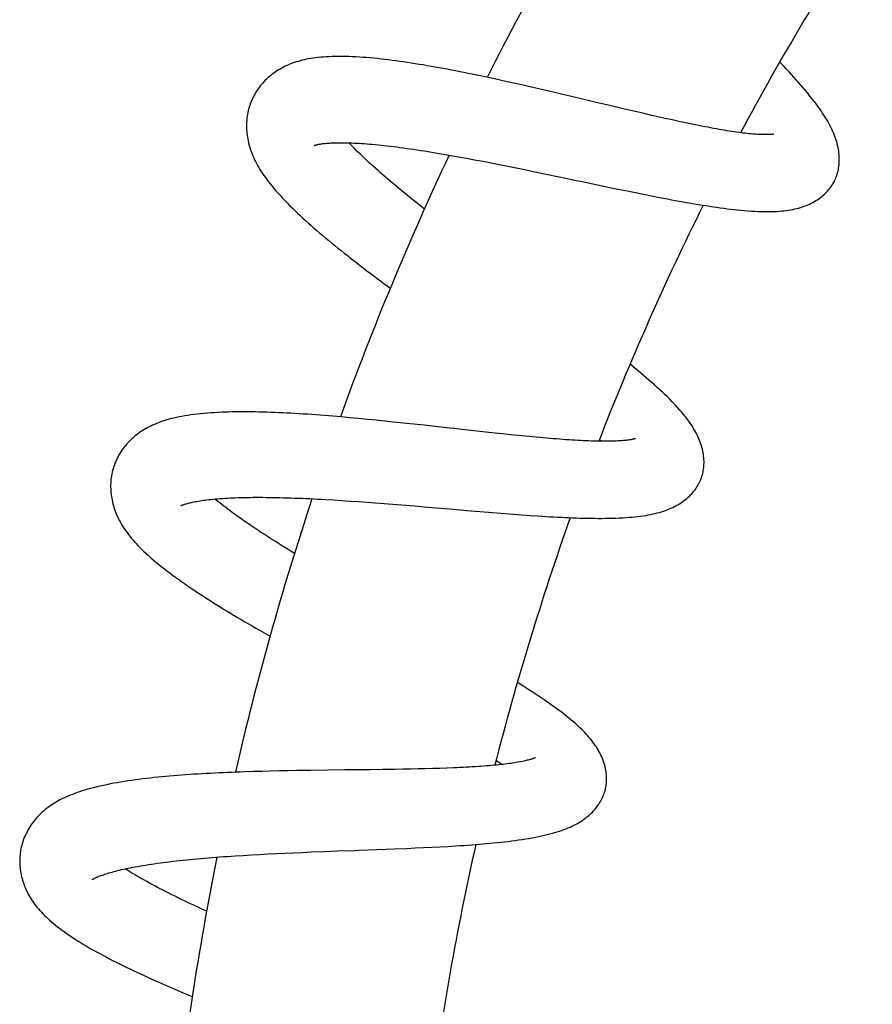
# Model space of a CAD drawing. Header units: millimetres. Extents: x 198 to 322, y 60 to 268.
# Tile 100 of 110: x 276.72 to 282.51, y 249.18 to 255.87. Entities that reach past the tile are written whole.
import ezdxf

# ---------------------------------------------------------------- set-up
doc = ezdxf.new("R2010")
doc.units = ezdxf.units.MM
doc.header["$LTSCALE"] = 30.734
doc.layers.get('0').update_dxf_attribs({"linetype": 'CONTINUOUS'})

msp = doc.modelspace()

# ---------------------------------------------------------------- linework, layer by layer
at = {"color": 7, "linetype": 'Continuous'}
for p, q in [((279.9322, 255.467), (279.8751, 255.4792)), ((279.9896, 255.4546), (279.9322, 255.467)), ((280.0474, 255.4418), (279.9896, 255.4546)), ((280.1055, 255.4288), (280.0474, 255.4418)), ((280.1638, 255.4156), (280.1055, 255.4288)), ((280.2221, 255.4022), (280.1638, 255.4156)), ((280.3093, 255.382), (280.2221, 255.4022)), ((280.4246, 255.355), (280.3093, 255.382)), ((280.8156, 255.2626), (280.7338, 255.2818)), ((280.8957, 255.2438), (280.8156, 255.2626)), ((280.948, 255.2317), (280.8957, 255.2438)), ((280.9993, 255.2199), (280.948, 255.2317)), ((281.0495, 255.2085), (280.9993, 255.2199)), ((281.0985, 255.1975), (281.0495, 255.2085)), ((281.1463, 255.187), (281.0985, 255.1975)), ((281.193, 255.1768), (281.1463, 255.187)), ((281.2386, 255.1671), (281.193, 255.1768)), ((281.283, 255.1578), (281.2386, 255.1671)), ((279.6976, 254.9369), (279.7514, 254.9271)), ((279.7514, 254.9271), (279.8061, 254.9169)), ((279.8061, 254.9169), (279.8615, 254.9063)), ((279.8615, 254.9063), (279.9177, 254.8955)), ((279.9177, 254.8955), (279.9745, 254.8843)), ((279.9745, 254.8843), (280.0316, 254.8729)), ((280.0316, 254.8729), (280.0891, 254.8613)), ((280.0891, 254.8613), (280.1469, 254.8495)), ((280.1469, 254.8495), (280.2048, 254.8376)), ((280.2048, 254.8376), (280.2919, 254.8195)), ((280.2919, 254.8195), (280.3792, 254.8013)), ((280.6412, 254.7462), (280.7562, 254.7221)), ((280.7562, 254.7221), (280.8412, 254.7046)), ((280.8412, 254.7046), (280.8972, 254.6932)), ((280.8972, 254.6932), (280.9525, 254.6821)), ((280.9525, 254.6821), (281.0074, 254.6712)), ((281.0074, 254.6712), (281.0616, 254.6606)), ((281.0616, 254.6606), (281.1154, 254.6504)), ((278.9606, 253.1656), (278.9024, 253.1707)), ((279.0192, 253.1602), (278.9606, 253.1656)), ((279.0782, 253.1545), (279.0192, 253.1602)), ((279.1375, 253.1487), (279.0782, 253.1545)), ((279.1969, 253.1427), (279.1375, 253.1487)), ((279.2564, 253.1365), (279.1969, 253.1427)), ((279.3455, 253.1271), (279.2564, 253.1365)), ((279.4634, 253.1143), (279.3455, 253.1271)), ((279.8626, 253.0701), (279.7791, 253.0793)), ((279.9445, 253.0613), (279.8626, 253.0701)), ((279.998, 253.0556), (279.9445, 253.0613)), ((280.0505, 253.0501), (279.998, 253.0556)), ((280.1017, 253.0449), (280.0505, 253.0501)), ((280.1517, 253.04), (280.1017, 253.0449)), ((280.2004, 253.0353), (280.1517, 253.04)), ((280.2481, 253.0309), (280.2004, 253.0353)), ((280.2946, 253.0268), (280.2481, 253.0309)), ((280.3398, 253.023), (280.2946, 253.0268)), ((280.6541, 253.0188), (280.6695, 253.0057)), ((278.7944, 252.6106), (278.8489, 252.6074)), ((278.8489, 252.6074), (278.9044, 252.604)), ((278.9044, 252.604), (278.9607, 252.6002)), ((278.9607, 252.6002), (279.0178, 252.5963)), ((279.0178, 252.5963), (279.0755, 252.5921)), ((279.0755, 252.5921), (279.1336, 252.5878)), ((279.1336, 252.5878), (279.1921, 252.5833)), ((279.1921, 252.5833), (279.2508, 252.5786)), ((279.2508, 252.5786), (279.3096, 252.5738)), ((279.3096, 252.5738), (279.3981, 252.5665)), ((279.3981, 252.5665), (279.4867, 252.559)), ((279.7532, 252.5362), (279.8702, 252.5264)), ((279.8702, 252.5264), (279.9566, 252.5194)), ((279.9566, 252.5194), (280.0134, 252.5149)), ((280.0134, 252.5149), (280.0697, 252.5106)), ((280.0697, 252.5106), (280.1253, 252.5065)), ((280.1253, 252.5065), (280.1803, 252.5026)), ((280.1803, 252.5026), (280.2349, 252.4989)), ((278.3033, 250.7636), (278.2446, 250.7617)), ((278.3623, 250.7653), (278.3033, 250.7636)), ((278.4217, 250.7668), (278.3623, 250.7653)), ((278.4814, 250.7681), (278.4217, 250.7668)), ((278.5412, 250.7693), (278.4814, 250.7681)), ((278.601, 250.7704), (278.5412, 250.7693)), ((278.6906, 250.7718), (278.601, 250.7704)), ((278.8091, 250.7734), (278.6906, 250.7718)), ((278.926, 250.7748), (278.8091, 250.7734)), ((279.098, 250.7768), (278.926, 250.7748)), ((279.1822, 250.7779), (279.098, 250.7768)), ((279.2648, 250.779), (279.1822, 250.7779)), ((279.3187, 250.7799), (279.2648, 250.779)), ((279.3715, 250.7809), (279.3187, 250.7799)), ((279.4231, 250.7819), (279.3715, 250.7809)), ((279.4734, 250.7831), (279.4231, 250.7819)), ((279.5226, 250.7844), (279.4734, 250.7831)), ((279.5705, 250.7858), (279.5226, 250.7844)), ((279.6173, 250.7874), (279.5705, 250.7858)), ((279.6628, 250.7892), (279.6173, 250.7874)), ((278.4631, 250.2077), (278.5214, 250.2104)), ((278.5214, 250.2104), (278.58, 250.2131)), ((278.58, 250.2131), (278.6389, 250.2156)), ((278.6389, 250.2156), (278.6978, 250.218)), ((278.6978, 250.218), (278.7863, 250.2215)), ((278.7863, 250.2215), (278.8751, 250.2249)), ((279.1422, 250.2347), (279.2595, 250.2392)), ((279.2595, 250.2392), (279.3462, 250.2427)), ((279.3462, 250.2427), (279.4032, 250.2452)), ((279.4032, 250.2452), (279.4597, 250.2477)), ((279.4597, 250.2477), (279.5155, 250.2504)), ((279.5155, 250.2504), (279.5706, 250.2533)), ((279.5706, 250.2533), (279.6252, 250.2563)), ((278.1821, 250.1919), (278.2367, 250.1953)), ((278.2367, 250.1953), (278.2921, 250.1986)), ((278.2921, 250.1986), (278.3484, 250.2018)), ((278.3484, 250.2018), (278.4054, 250.2048)), ((278.4054, 250.2048), (278.4631, 250.2077))]:
    msp.add_line(p, q, dxfattribs=at)
for points in [[(278.6223, 255.5881), (278.6086, 255.5842), (278.5952, 255.5801), (278.5821, 255.5758), (278.5693, 255.5713), (278.5568, 255.5665), (278.5444, 255.5614), (278.5323, 255.5561), (278.5205, 255.5506), (278.5088, 255.5448), (278.4974, 255.5387), (278.4862, 255.5324), (278.4752, 255.5259), (278.4644, 255.5191), (278.4538, 255.512), (278.4434, 255.5047), (278.4333, 255.4972), (278.4234, 255.4894), (278.4137, 255.4814), (278.4042, 255.4731), (278.3949, 255.4645), (278.3858, 255.4556), (278.3769, 255.4464), (278.3682, 255.437), (278.3598, 255.4273), (278.3518, 255.4174), (278.344, 255.4073), (278.3366, 255.3971), (278.3295, 255.3868), (278.3228, 255.3763), (278.3164, 255.3658), (278.3104, 255.3552), (278.3048, 255.3445), (278.2996, 255.3339), (278.296, 255.3261)], [(279.8751, 255.4792), (279.8467, 255.4852), (279.8183, 255.4911), (279.79, 255.497), (279.7617, 255.5027), (279.7334, 255.5084), (279.7052, 255.514), (279.6771, 255.5195), (279.6491, 255.525), (279.6212, 255.5303), (279.5934, 255.5355), (279.5657, 255.5406), (279.5382, 255.5455), (279.5109, 255.5504), (279.4836, 255.5551), (279.4566, 255.5597), (279.4297, 255.5641), (279.403, 255.5684), (279.3765, 255.5726), (279.3502, 255.5766), (279.3241, 255.5805), (279.2982, 255.5842), (279.2725, 255.5877), (279.247, 255.5911), (279.2217, 255.5942), (279.1966, 255.5973), (279.1717, 255.6001), (279.1468, 255.6028), (279.1222, 255.6052), (279.0976, 255.6075), (279.073, 255.6096), (279.0486, 255.6115), (279.0243, 255.6132), (279.0001, 255.6146), (278.9762, 255.6158), (278.9525, 255.6167), (278.929, 255.6173), (278.906, 255.6177), (278.8834, 255.6178), (278.8613, 255.6175), (278.8399, 255.617), (278.8192, 255.6162), (278.7993, 255.6152), (278.7803, 255.6138), (278.762, 255.6123), (278.7445, 255.6105), (278.7276, 255.6085), (278.7113, 255.6062), (278.6955, 255.6038), (278.6801, 255.6011), (278.6652, 255.5982), (278.6505, 255.595), (278.6362, 255.5917), (278.6223, 255.5881)], [(282.2459, 254.7668), (282.2491, 254.7731), (282.2532, 254.7819), (282.2572, 254.7909), (282.2608, 254.8002), (282.2642, 254.8097), (282.2673, 254.8195), (282.2701, 254.8295), (282.2727, 254.8397), (282.2749, 254.8501), (282.2768, 254.8608), (282.2784, 254.8717), (282.2797, 254.8827), (282.2806, 254.8939), (282.2812, 254.9053), (282.2814, 254.9168), (282.2813, 254.9283), (282.2808, 254.9401), (282.2799, 254.9519), (282.2787, 254.9639), (282.2772, 254.9761), (282.2752, 254.9883), (282.2729, 255.0006), (282.2702, 255.013), (282.2671, 255.0253), (282.2637, 255.0377), (282.26, 255.05), (282.2559, 255.0623), (282.2515, 255.0747), (282.2467, 255.0871), (282.2416, 255.0996), (282.2361, 255.1122), (282.2302, 255.125), (282.2239, 255.1379), (282.2171, 255.151), (282.21, 255.1642), (282.2025, 255.1776), (282.1945, 255.1912), (282.1861, 255.205), (282.1772, 255.2191), (282.1677, 255.2336), (282.1576, 255.2485), (282.1469, 255.2638), (282.1355, 255.2798), (282.1233, 255.2963), (282.1103, 255.3134), (282.0966, 255.3311), (282.0822, 255.3491), (282.0673, 255.3674), (282.0521, 255.3859), (282.0365, 255.4043), (282.0207, 255.4226), (282.0049, 255.4407), (281.9889, 255.4588), (281.9728, 255.4768), (281.9565, 255.4947), (281.94, 255.5126), (281.9233, 255.5306), (281.9063, 255.5487), (281.8892, 255.5668), (281.8773, 255.5793)], [(280.7338, 255.2818), (280.6229, 255.3081), (280.5949, 255.3148), (280.4246, 255.355)], [(278.296, 255.3261), (278.2927, 255.3185), (278.2882, 255.3075), (278.284, 255.2961), (278.28, 255.2846), (278.2764, 255.2728), (278.273, 255.2607), (278.27, 255.2485), (278.2674, 255.2362), (278.265, 255.2236), (278.263, 255.211), (278.2614, 255.1982), (278.2601, 255.1854), (278.2592, 255.1725), (278.2586, 255.1597), (278.2584, 255.1469), (278.2585, 255.1341), (278.259, 255.1213), (278.2598, 255.1086), (278.261, 255.0958), (278.2625, 255.0831), (278.2643, 255.0703), (278.2665, 255.0576), (278.269, 255.0449), (278.2718, 255.0321), (278.275, 255.0194), (278.2785, 255.0067), (278.2824, 254.994), (278.2866, 254.9812), (278.2912, 254.9684), (278.2962, 254.9556), (278.3015, 254.9428), (278.3072, 254.9299), (278.3133, 254.9169), (278.3198, 254.9038), (278.3267, 254.8906), (278.3339, 254.8774), (278.3416, 254.8642), (278.3497, 254.8509), (278.3582, 254.8375), (278.3671, 254.824), (278.3765, 254.8103), (278.3864, 254.7963), (278.3968, 254.7822), (278.4078, 254.7677), (278.4194, 254.7529), (278.4317, 254.7377), (278.4447, 254.722), (278.4585, 254.706), (278.473, 254.6895), (278.4881, 254.6728), (278.5038, 254.6558), (278.52, 254.6387), (278.5366, 254.6216), (278.5535, 254.6045), (278.5706, 254.5876), (278.5879, 254.5707), (278.6054, 254.5539), (278.6232, 254.5372), (278.6412, 254.5205), (278.6595, 254.5037), (278.6782, 254.4869), (278.6971, 254.4701), (278.7163, 254.4532), (278.7358, 254.4363), (278.7555, 254.4193), (278.7755, 254.4024), (278.7957, 254.3854), (278.8161, 254.3684), (278.8368, 254.3514), (278.8576, 254.3344), (278.8786, 254.3173), (278.8998, 254.3003), (278.9211, 254.2833), (278.9427, 254.2662), (278.9644, 254.2491), (278.9863, 254.232), (279.0084, 254.2149), (279.0307, 254.1978), (279.0531, 254.1806), (279.0757, 254.1634), (279.0985, 254.1461), (279.1214, 254.1289), (279.1445, 254.1116), (279.1678, 254.0943), (279.1911, 254.0769), (279.2345, 254.045)], [(281.8372, 255.091), (281.8372, 255.091), (281.8371, 255.091), (281.8367, 255.0909), (281.8361, 255.0907), (281.835, 255.0905), (281.8337, 255.0903), (281.832, 255.09), (281.8299, 255.0897), (281.8274, 255.0893), (281.8245, 255.089), (281.8212, 255.0886), (281.8175, 255.0883), (281.8134, 255.088), (281.8089, 255.0877), (281.8039, 255.0874), (281.7985, 255.0872), (281.7927, 255.087), (281.7863, 255.0869), (281.7794, 255.0868), (281.7719, 255.0869), (281.7639, 255.087), (281.7552, 255.0872), (281.7461, 255.0876), (281.7364, 255.088), (281.7262, 255.0886), (281.7156, 255.0893), (281.7045, 255.0901), (281.6929, 255.0911), (281.6809, 255.0922), (281.6684, 255.0934), (281.6554, 255.0948), (281.642, 255.0963), (281.6282, 255.098), (281.6139, 255.0998), (281.5992, 255.1017), (281.584, 255.1038), (281.5684, 255.1061), (281.5523, 255.1085), (281.5358, 255.111), (281.5189, 255.1138), (281.5016, 255.1166), (281.4838, 255.1196), (281.4655, 255.1228), (281.4469, 255.1261), (281.4278, 255.1296), (281.4082, 255.1332), (281.3883, 255.137), (281.368, 255.1409), (281.3472, 255.1449), (281.3262, 255.1491), (281.3048, 255.1534), (281.283, 255.1578)], [(278.7181, 255.0136), (278.7181, 255.0135), (278.718, 255.0135), (278.7182, 255.0136), (278.7187, 255.0138), (278.7195, 255.0141), (278.7206, 255.0144), (278.722, 255.0149), (278.7239, 255.0155), (278.7261, 255.0162), (278.7287, 255.0169), (278.7317, 255.0177), (278.7351, 255.0185), (278.7389, 255.0194), (278.7432, 255.0203), (278.7479, 255.0213), (278.7529, 255.0222), (278.7584, 255.0232), (278.7643, 255.0241), (278.7706, 255.025), (278.7773, 255.0259), (278.7845, 255.0268), (278.7922, 255.0277), (278.8005, 255.0284), (278.8092, 255.0292), (278.8185, 255.0299), (278.8283, 255.0305), (278.8387, 255.0311), (278.8496, 255.0315), (278.8611, 255.0319), (278.8732, 255.0322), (278.8858, 255.0324), (278.899, 255.0324), (278.9127, 255.0324), (278.9268, 255.0322), (278.9415, 255.0319), (278.9565, 255.0315), (278.9721, 255.0309), (278.9881, 255.0302), (279.0045, 255.0294), (279.0214, 255.0284), (279.0387, 255.0273), (279.0565, 255.0261), (279.0746, 255.0247), (279.0931, 255.0232), (279.1121, 255.0215), (279.1314, 255.0197), (279.1511, 255.0178), (279.1712, 255.0157), (279.1917, 255.0135), (279.2125, 255.0111), (279.2338, 255.0086), (279.2555, 255.006), (279.2775, 255.0032), (279.2999, 255.0003), (279.3226, 254.9972), (279.3457, 254.994), (279.3691, 254.9907), (279.3928, 254.9873), (279.4169, 254.9837), (279.4412, 254.98), (279.4658, 254.9762), (279.4907, 254.9722), (279.5158, 254.9682), (279.5412, 254.964), (279.5667, 254.9597), (279.5925, 254.9554), (279.6185, 254.9509), (279.6447, 254.9463), (279.6711, 254.9417), (279.6976, 254.9369)], [(279.4657, 254.5819), (279.4276, 254.6121), (279.4072, 254.6284), (279.3871, 254.6446), (279.3672, 254.6607), (279.3477, 254.6766), (279.3283, 254.6925), (279.3093, 254.7081), (279.2906, 254.7237), (279.2721, 254.7391), (279.2539, 254.7544), (279.236, 254.7695), (279.2184, 254.7845), (279.2011, 254.7994), (279.1842, 254.8141), (279.1675, 254.8287), (279.1511, 254.8431), (279.1351, 254.8573), (279.1195, 254.8713), (279.1042, 254.8852), (279.0893, 254.8988), (279.0747, 254.9123), (279.0606, 254.9255), (279.0469, 254.9385), (279.0335, 254.9512), (279.0206, 254.9637), (279.0081, 254.9759), (278.9961, 254.9878), (278.9844, 254.9995), (278.9732, 255.011), (278.9623, 255.0222), (278.9534, 255.0315)], [(280.3792, 254.8013), (280.4666, 254.7829), (280.4958, 254.7767), (280.5249, 254.7706), (280.6412, 254.7462)], [(282.0676, 254.6105), (282.0794, 254.6157), (282.0908, 254.6212), (282.1019, 254.6269), (282.1127, 254.6329), (282.1231, 254.6391), (282.1331, 254.6454), (282.1428, 254.652), (282.1521, 254.6588), (282.1612, 254.6657), (282.1699, 254.6729), (282.1783, 254.6803), (282.1863, 254.6879), (282.194, 254.6956), (282.2014, 254.7034), (282.2083, 254.7113), (282.2149, 254.7194), (282.2212, 254.7275), (282.2271, 254.7357), (282.2326, 254.744), (282.2378, 254.7524), (282.2427, 254.7609), (282.2459, 254.7668)], [(281.1154, 254.6504), (281.1421, 254.6454), (281.1686, 254.6404), (281.195, 254.6356), (281.2212, 254.6309), (281.2472, 254.6263), (281.2731, 254.6218), (281.2987, 254.6174), (281.3242, 254.6132), (281.3496, 254.6091), (281.3747, 254.6051), (281.3997, 254.6012), (281.4244, 254.5975), (281.4489, 254.5939), (281.4731, 254.5906), (281.497, 254.5874), (281.5205, 254.5844), (281.544, 254.5815), (281.5674, 254.5788), (281.5909, 254.5763), (281.6146, 254.5739), (281.6382, 254.5718), (281.6617, 254.5699), (281.6847, 254.5683), (281.707, 254.5669), (281.7286, 254.5659), (281.7493, 254.5651), (281.7692, 254.5646), (281.7884, 254.5644), (281.8069, 254.5645), (281.8248, 254.5648), (281.8422, 254.5654), (281.8589, 254.5662), (281.8753, 254.5673), (281.8912, 254.5687), (281.9068, 254.5703), (281.922, 254.5721), (281.9368, 254.5743), (281.9512, 254.5767), (281.9653, 254.5793), (281.979, 254.5823), (281.9923, 254.5854), (282.0054, 254.5889), (282.0183, 254.5926), (282.0309, 254.5966), (282.0434, 254.601), (282.0556, 254.6056), (282.0676, 254.6105)], [(281.3438, 252.7521), (281.3462, 252.7586), (281.3492, 252.7679), (281.352, 252.7773), (281.3545, 252.7869), (281.3567, 252.7968), (281.3586, 252.8068), (281.3602, 252.8171), (281.3614, 252.8275), (281.3624, 252.8381), (281.363, 252.8489), (281.3633, 252.8599), (281.3632, 252.871), (281.3627, 252.8822), (281.3619, 252.8935), (281.3608, 252.9049), (281.3593, 252.9163), (281.3574, 252.9279), (281.3551, 252.9395), (281.3525, 252.9513), (281.3495, 252.9631), (281.346, 252.975), (281.3423, 252.9869), (281.3381, 252.9988), (281.3336, 253.0106), (281.3288, 253.0225), (281.3236, 253.0342), (281.3181, 253.046), (281.3122, 253.0577), (281.306, 253.0694), (281.2994, 253.0811), (281.2924, 253.093), (281.2851, 253.1049), (281.2773, 253.1169), (281.269, 253.129), (281.2604, 253.1413), (281.2513, 253.1536), (281.2418, 253.1661), (281.2319, 253.1787), (281.2214, 253.1915), (281.2104, 253.2046), (281.1988, 253.2179), (281.1866, 253.2316), (281.1737, 253.2457), (281.1601, 253.2601), (281.1456, 253.2751), (281.1304, 253.2905), (281.1144, 253.3063), (281.0977, 253.3224), (281.0805, 253.3387), (281.0628, 253.3552), (281.0448, 253.3716), (281.0266, 253.388), (281.0083, 253.4042), (280.9899, 253.4203), (280.9715, 253.4362), (280.953, 253.452), (280.9343, 253.4678), (280.9154, 253.4835), (280.8964, 253.4993), (280.8771, 253.5152), (280.861, 253.5282)], [(278.9024, 253.1707), (278.8734, 253.1732), (278.8444, 253.1756), (278.8155, 253.178), (278.7867, 253.1802), (278.758, 253.1824), (278.7293, 253.1846), (278.7007, 253.1866), (278.6722, 253.1886), (278.6438, 253.1904), (278.6156, 253.1922), (278.5875, 253.1939), (278.5596, 253.1955), (278.5318, 253.1969), (278.5042, 253.1983), (278.4768, 253.1996), (278.4496, 253.2007), (278.4227, 253.2017), (278.3959, 253.2026), (278.3693, 253.2034), (278.343, 253.204), (278.3169, 253.2045), (278.2911, 253.2049), (278.2654, 253.2051), (278.2399, 253.2052), (278.2145, 253.2051), (278.1894, 253.2049), (278.1643, 253.2045), (278.1394, 253.2039), (278.1146, 253.2032), (278.09, 253.2023), (278.0656, 253.2012), (278.0413, 253.1998), (278.0173, 253.1983), (277.9936, 253.1965), (277.97, 253.1946), (277.9468, 253.1923), (277.924, 253.1899), (277.9017, 253.1872), (277.88, 253.1843), (277.859, 253.1812), (277.8388, 253.1779), (277.8194, 253.1745), (277.8009, 253.1709), (277.7831, 253.1672), (277.766, 253.1633), (277.7495, 253.1593), (277.7337, 253.1551), (277.7183, 253.1507), (277.7034, 253.1462), (277.6889, 253.1415), (277.6747, 253.1366), (277.6609, 253.1315), (277.6475, 253.1262)], [(277.6475, 253.1262), (277.6343, 253.1207), (277.6215, 253.1151), (277.6091, 253.1092), (277.5969, 253.1031), (277.585, 253.0968), (277.5733, 253.0903), (277.562, 253.0836), (277.5508, 253.0766), (277.54, 253.0695), (277.5294, 253.0621), (277.519, 253.0544), (277.5088, 253.0466), (277.4989, 253.0385), (277.4893, 253.0302), (277.4799, 253.0217), (277.4707, 253.013), (277.4619, 253.0041), (277.4532, 252.9949), (277.4448, 252.9855), (277.4366, 252.9758), (277.4286, 252.9659), (277.4209, 252.9557), (277.4134, 252.9453), (277.4063, 252.9346), (277.3994, 252.9238), (277.393, 252.9129), (277.3868, 252.9019), (277.381, 252.8907), (277.3756, 252.8795), (277.3706, 252.8682), (277.3659, 252.857), (277.3617, 252.8457), (277.3578, 252.8345), (277.3552, 252.8264)], [(279.7791, 253.0793), (279.6659, 253.0919), (279.6373, 253.0951), (279.4634, 253.1143)], [(280.8986, 253.0241), (280.8986, 253.0241), (280.8986, 253.0241), (280.8982, 253.0239), (280.8975, 253.0237), (280.8965, 253.0234), (280.8952, 253.023), (280.8935, 253.0225), (280.8915, 253.0219), (280.889, 253.0212), (280.8862, 253.0205), (280.883, 253.0198), (280.8793, 253.019), (280.8753, 253.0182), (280.8708, 253.0173), (280.8659, 253.0164), (280.8606, 253.0156), (280.8548, 253.0147), (280.8485, 253.0138), (280.8417, 253.0129), (280.8342, 253.012), (280.8262, 253.0112), (280.8176, 253.0104), (280.8085, 253.0096), (280.7988, 253.0089), (280.7887, 253.0082), (280.778, 253.0076), (280.7669, 253.0071), (280.7552, 253.0066), (280.7431, 253.0062), (280.7306, 253.0059), (280.7175, 253.0057), (280.704, 253.0056), (280.6901, 253.0056), (280.6756, 253.0056), (280.6608, 253.0058), (280.6454, 253.006), (280.6297, 253.0063), (280.6134, 253.0068), (280.5967, 253.0073), (280.5796, 253.0079), (280.562, 253.0087), (280.544, 253.0095), (280.5255, 253.0104), (280.5065, 253.0114), (280.4871, 253.0126), (280.4672, 253.0138), (280.447, 253.0151), (280.4263, 253.0165), (280.4052, 253.018), (280.3838, 253.0196), (280.362, 253.0213), (280.3398, 253.023)], [(277.3552, 252.8264), (277.3528, 252.8184), (277.3497, 252.8069), (277.3469, 252.7952), (277.3444, 252.7832), (277.3422, 252.771), (277.3403, 252.7587), (277.3388, 252.7462), (277.3377, 252.7336), (277.3369, 252.7208), (277.3365, 252.708), (277.3364, 252.6952), (277.3367, 252.6823), (277.3373, 252.6694), (277.3383, 252.6566), (277.3397, 252.6438), (277.3414, 252.6312), (277.3434, 252.6186), (277.3457, 252.606), (277.3484, 252.5935), (277.3515, 252.581), (277.3548, 252.5686), (277.3585, 252.5562), (277.3626, 252.5439), (277.367, 252.5316), (277.3717, 252.5194), (277.3767, 252.5071), (277.3821, 252.495), (277.3879, 252.4828), (277.394, 252.4707), (277.4005, 252.4586), (277.4073, 252.4465), (277.4145, 252.4344), (277.4222, 252.4222), (277.4302, 252.41), (277.4387, 252.3978), (277.4475, 252.3856), (277.4567, 252.3734), (277.4664, 252.3611), (277.4764, 252.3489), (277.4869, 252.3365), (277.4979, 252.3241), (277.5094, 252.3115), (277.5215, 252.2986), (277.5342, 252.2856), (277.5476, 252.2722), (277.5617, 252.2586), (277.5766, 252.2446), (277.5923, 252.2303), (277.6088, 252.2156), (277.6259, 252.2008), (277.6436, 252.1858), (277.6618, 252.1709), (277.6802, 252.156), (277.6989, 252.1412), (277.7179, 252.1265), (277.737, 252.112), (277.7564, 252.0975), (277.776, 252.0831), (277.7959, 252.0687), (277.8162, 252.0543), (277.8367, 252.0399), (277.8576, 252.0255), (277.8787, 252.0111), (277.9001, 251.9966), (277.9217, 251.9822), (277.9436, 251.9678), (277.9658, 251.9534), (277.9881, 251.939), (278.0107, 251.9246), (278.0335, 251.9103), (278.0564, 251.8959), (278.0796, 251.8815), (278.1029, 251.8672), (278.1265, 251.8528), (278.1502, 251.8385), (278.174, 251.8242), (278.1981, 251.8099), (278.2223, 251.7955), (278.2466, 251.7812), (278.2712, 251.7669), (278.2959, 251.7526), (278.3207, 251.7382), (278.3457, 251.7239), (278.3709, 251.7095), (278.4184, 251.6827)], [(281.1859, 252.5752), (281.1969, 252.5818), (281.2076, 252.5887), (281.2179, 252.5957), (281.2279, 252.603), (281.2374, 252.6103), (281.2466, 252.6179), (281.2554, 252.6256), (281.2638, 252.6334), (281.272, 252.6415), (281.2798, 252.6497), (281.2872, 252.658), (281.2943, 252.6665), (281.301, 252.675), (281.3073, 252.6837), (281.3132, 252.6924), (281.3188, 252.7012), (281.324, 252.71), (281.3289, 252.7189), (281.3334, 252.7278), (281.3375, 252.7368), (281.3413, 252.7458), (281.3438, 252.7521)], [(277.8122, 252.5675), (277.8122, 252.5675), (277.8121, 252.5674), (277.8123, 252.5675), (277.8127, 252.5678), (277.8135, 252.5682), (277.8145, 252.5687), (277.8159, 252.5694), (277.8177, 252.5701), (277.8198, 252.5711), (277.8223, 252.5721), (277.8251, 252.5733), (277.8284, 252.5745), (277.8321, 252.5759), (277.8362, 252.5773), (277.8407, 252.5788), (277.8457, 252.5804), (277.851, 252.582), (277.8567, 252.5836), (277.8628, 252.5853), (277.8694, 252.587), (277.8765, 252.5888), (277.8841, 252.5905), (277.8922, 252.5923), (277.9008, 252.5942), (277.91, 252.596), (277.9197, 252.5978), (277.93, 252.5996), (277.9409, 252.6014), (277.9523, 252.6032), (277.9643, 252.6049), (277.9768, 252.6067), (277.9899, 252.6083), (278.0035, 252.6099), (278.0176, 252.6115), (278.0321, 252.6129), (278.0471, 252.6144), (278.0626, 252.6157), (278.0786, 252.6169), (278.0951, 252.6181), (278.1119, 252.6192), (278.1293, 252.6202), (278.147, 252.6212), (278.1652, 252.622), (278.1838, 252.6227), (278.2028, 252.6234), (278.2221, 252.624), (278.2419, 252.6244), (278.2621, 252.6248), (278.2827, 252.6251), (278.3037, 252.6253), (278.3251, 252.6254), (278.3469, 252.6254), (278.3691, 252.6253), (278.3917, 252.6252), (278.4146, 252.6249), (278.4379, 252.6245), (278.4616, 252.6241), (278.4856, 252.6236), (278.5099, 252.6229), (278.5345, 252.6222), (278.5594, 252.6214), (278.5846, 252.6205), (278.6101, 252.6196), (278.6358, 252.6185), (278.6617, 252.6174), (278.6878, 252.6162), (278.7142, 252.6149), (278.7407, 252.6136), (278.7674, 252.6121), (278.7944, 252.6106)], [(278.5839, 252.244), (278.5623, 252.2573), (278.5401, 252.271), (278.5183, 252.2846), (278.4967, 252.298), (278.4754, 252.3114), (278.4544, 252.3247), (278.4338, 252.3379), (278.4134, 252.351), (278.3933, 252.364), (278.3734, 252.3769), (278.3539, 252.3897), (278.3347, 252.4024), (278.3157, 252.4151), (278.2972, 252.4276), (278.2789, 252.44), (278.261, 252.4522), (278.2434, 252.4644), (278.2263, 252.4764), (278.2095, 252.4882), (278.1931, 252.4999), (278.1771, 252.5114), (278.1615, 252.5228), (278.1464, 252.5339), (278.1317, 252.5449), (278.1173, 252.5557), (278.1035, 252.5663), (278.09, 252.5768), (278.077, 252.587), (278.0644, 252.597), (278.0523, 252.6068), (278.0435, 252.614)], [(279.4867, 252.559), (279.6052, 252.5489), (279.6349, 252.5464), (279.7532, 252.5362)], [(280.2349, 252.4989), (280.2619, 252.4972), (280.2888, 252.4956), (280.3156, 252.494), (280.3423, 252.4925), (280.3687, 252.4911), (280.395, 252.4898), (280.4211, 252.4885), (280.447, 252.4874), (280.4725, 252.4864), (280.4978, 252.4855), (280.5229, 252.4847), (280.5477, 252.484), (280.5723, 252.4835), (280.5968, 252.4831), (280.6212, 252.4828), (280.6455, 252.4827), (280.6698, 252.4827), (280.6941, 252.4829), (280.7183, 252.4833), (280.7422, 252.4838), (280.7657, 252.4846), (280.7888, 252.4855), (280.8113, 252.4867), (280.8332, 252.4881), (280.8544, 252.4896), (280.8749, 252.4914), (280.8947, 252.4933), (280.9138, 252.4955), (280.9323, 252.4978), (280.9502, 252.5003), (280.9674, 252.503), (280.9841, 252.5059), (281.0003, 252.5089), (281.016, 252.5122), (281.0312, 252.5157), (281.0461, 252.5194), (281.0605, 252.5234), (281.0745, 252.5275), (281.0881, 252.5318), (281.1013, 252.5364), (281.1142, 252.5412), (281.1268, 252.5462), (281.1391, 252.5515), (281.1512, 252.557), (281.163, 252.5628), (281.1746, 252.5689), (281.1859, 252.5752)], [(280.6936, 250.6425), (280.6952, 250.6493), (280.6971, 250.6588), (280.6987, 250.6685), (280.7, 250.6784), (280.701, 250.6884), (280.7016, 250.6986), (280.702, 250.7089), (280.702, 250.7194), (280.7016, 250.73), (280.7009, 250.7408), (280.6999, 250.7517), (280.6984, 250.7627), (280.6966, 250.7738), (280.6945, 250.7849), (280.692, 250.796), (280.6891, 250.8072), (280.6858, 250.8184), (280.6822, 250.8297), (280.6781, 250.841), (280.6737, 250.8523), (280.6689, 250.8637), (280.6637, 250.8751), (280.6582, 250.8863), (280.6523, 250.8976), (280.646, 250.9087), (280.6395, 250.9197), (280.6326, 250.9307), (280.6253, 250.9416), (280.6178, 250.9525), (280.6098, 250.9633), (280.6015, 250.9742), (280.5928, 250.9851), (280.5836, 250.996), (280.574, 251.007), (280.564, 251.0181), (280.5535, 251.0292), (280.5426, 251.0405), (280.5311, 251.0519), (280.519, 251.0635), (280.5061, 251.0754), (280.4925, 251.0877), (280.4781, 251.1004), (280.4625, 251.1135), (280.4461, 251.1271), (280.4289, 251.141), (280.411, 251.155), (280.3927, 251.1691), (280.374, 251.1831), (280.3551, 251.1969), (280.336, 251.2107), (280.3167, 251.2244), (280.2972, 251.238), (280.2774, 251.2516), (280.2574, 251.2651), (280.2372, 251.2786), (280.2168, 251.2921), (280.1962, 251.3056), (280.1753, 251.319), (280.1543, 251.3325), (280.133, 251.3459), (280.1116, 251.3594), (280.0964, 251.3688)], [(280.2187, 250.8583), (280.2187, 250.8583), (280.2186, 250.8583), (280.2183, 250.8581), (280.2176, 250.8578), (280.2167, 250.8573), (280.2154, 250.8567), (280.2137, 250.856), (280.2118, 250.8552), (280.2094, 250.8543), (280.2066, 250.8532), (280.2035, 250.8521), (280.2, 250.8508), (280.196, 250.8495), (280.1917, 250.8481), (280.1869, 250.8467), (280.1817, 250.8451), (280.176, 250.8435), (280.1699, 250.8419), (280.1632, 250.8402), (280.1559, 250.8384), (280.148, 250.8366), (280.1396, 250.8347), (280.1306, 250.8329), (280.1211, 250.831), (280.1111, 250.8291), (280.1005, 250.8272), (280.0895, 250.8253), (280.078, 250.8234), (280.066, 250.8216), (280.0535, 250.8197), (280.0405, 250.8179), (280.0271, 250.8162), (280.0132, 250.8144), (279.9988, 250.8127), (279.9841, 250.8111), (279.9688, 250.8095), (279.9531, 250.8079), (279.937, 250.8063), (279.9203, 250.8048), (279.9032, 250.8034), (279.8856, 250.8019), (279.8675, 250.8006), (279.8489, 250.7992), (279.8299, 250.7979), (279.8104, 250.7967), (279.7905, 250.7955), (279.7702, 250.7943), (279.7495, 250.7932), (279.7284, 250.7921), (279.7069, 250.7911), (279.685, 250.7901), (279.6628, 250.7892)], [(279.9521, 250.8393), (279.9638, 250.8317), (279.9771, 250.823), (279.9899, 250.8146), (279.9935, 250.8121)], [(278.2446, 250.7617), (278.2154, 250.7607), (278.1863, 250.7596), (278.1572, 250.7585), (278.1282, 250.7573), (278.0993, 250.756), (278.0705, 250.7547), (278.0417, 250.7533), (278.0131, 250.7518), (277.9846, 250.7503), (277.9562, 250.7487), (277.9279, 250.747), (277.8998, 250.7452), (277.8719, 250.7434), (277.8441, 250.7414), (277.8166, 250.7394), (277.7892, 250.7373), (277.7621, 250.7351), (277.7352, 250.7328), (277.7085, 250.7304), (277.6821, 250.7279), (277.6559, 250.7253), (277.6299, 250.7226), (277.6042, 250.7198), (277.5787, 250.7169), (277.5533, 250.7139), (277.5282, 250.7107), (277.5033, 250.7074), (277.4785, 250.7039), (277.454, 250.7003), (277.4296, 250.6965), (277.4053, 250.6926), (277.3813, 250.6885), (277.3573, 250.6842), (277.3336, 250.6797), (277.3102, 250.675), (277.2871, 250.6701), (277.2645, 250.6651), (277.2425, 250.6599), (277.2211, 250.6546), (277.2005, 250.6492), (277.1807, 250.6437), (277.1616, 250.6381), (277.1434, 250.6325), (277.1258, 250.6268), (277.109, 250.6211), (277.0927, 250.6152), (277.0771, 250.6093), (277.0619, 250.6033), (277.0473, 250.5971), (277.033, 250.5908), (277.0192, 250.5844), (277.0057, 250.5778), (276.9926, 250.5711), (276.9798, 250.5642), (276.9674, 250.5571), (276.9553, 250.5499), (276.9436, 250.5426), (276.9322, 250.535), (276.9212, 250.5273), (276.9104, 250.5195), (276.8999, 250.5114), (276.8897, 250.5032), (276.8798, 250.4947), (276.8701, 250.4861), (276.8607, 250.4773), (276.8516, 250.4682), (276.8427, 250.459), (276.8341, 250.4496), (276.8258, 250.44), (276.8178, 250.4302), (276.8101, 250.4203), (276.8026, 250.4101), (276.7953, 250.3997), (276.7884, 250.3891), (276.7817, 250.3783), (276.7752, 250.3672), (276.7691, 250.3559), (276.7633, 250.3445), (276.7578, 250.3329), (276.7527, 250.3213), (276.7479, 250.3096), (276.7435, 250.2978), (276.7395, 250.286), (276.7359, 250.2742), (276.7326, 250.2624), (276.7297, 250.2507), (276.7272, 250.2391), (276.7256, 250.2307)], [(279.6252, 250.2563), (279.6523, 250.2579), (279.6792, 250.2596), (279.7059, 250.2613), (279.7325, 250.263), (279.7589, 250.2648), (279.7851, 250.2667), (279.8111, 250.2687), (279.8369, 250.2707), (279.8624, 250.2728), (279.8876, 250.275), (279.9126, 250.2773), (279.9372, 250.2797), (279.9616, 250.2821), (279.9858, 250.2847), (280.0098, 250.2873), (280.0338, 250.2901), (280.0576, 250.2931), (280.0815, 250.2962), (280.1053, 250.2995), (280.1291, 250.303), (280.1525, 250.3066), (280.1755, 250.3104), (280.1979, 250.3144), (280.2197, 250.3184), (280.2407, 250.3226), (280.2609, 250.3269), (280.2803, 250.3312), (280.299, 250.3357), (280.317, 250.3402), (280.3344, 250.3449), (280.3511, 250.3496), (280.3672, 250.3545), (280.3828, 250.3595), (280.398, 250.3647), (280.4127, 250.37), (280.4269, 250.3755), (280.4407, 250.3812), (280.4541, 250.387), (280.467, 250.393), (280.4796, 250.3991), (280.4918, 250.4054), (280.5036, 250.4119), (280.5152, 250.4186), (280.5265, 250.4256), (280.5375, 250.4328), (280.5482, 250.4403), (280.5587, 250.4479), (280.5688, 250.4558), (280.5785, 250.4639), (280.5879, 250.4722), (280.5969, 250.4805), (280.6055, 250.489), (280.6136, 250.4976), (280.6214, 250.5063), (280.6288, 250.5151), (280.6359, 250.5241), (280.6426, 250.5332), (280.649, 250.5423), (280.655, 250.5516), (280.6606, 250.5609), (280.6658, 250.5703), (280.6706, 250.5796), (280.6751, 250.589), (280.6792, 250.5984), (280.6829, 250.6078), (280.6863, 250.6172), (280.6893, 250.6266), (280.692, 250.636), (280.6936, 250.6425)], [(276.7256, 250.2307), (276.7243, 250.2227), (276.7226, 250.211), (276.7213, 250.1992), (276.7202, 250.1871), (276.7195, 250.175), (276.7192, 250.1627), (276.7192, 250.1502), (276.7195, 250.1377), (276.7202, 250.1252), (276.7213, 250.1126), (276.7227, 250.1), (276.7245, 250.0874), (276.7266, 250.0748), (276.7291, 250.0624), (276.7319, 250.05), (276.735, 250.0378), (276.7384, 250.0257), (276.7422, 250.0136), (276.7463, 250.0017), (276.7506, 249.9898), (276.7554, 249.978), (276.7604, 249.9663), (276.7657, 249.9547), (276.7714, 249.9431), (276.7774, 249.9317), (276.7837, 249.9203), (276.7903, 249.909), (276.7973, 249.8977), (276.8046, 249.8866), (276.8123, 249.8755), (276.8203, 249.8644), (276.8287, 249.8534), (276.8375, 249.8424), (276.8466, 249.8314), (276.8562, 249.8205), (276.8661, 249.8095), (276.8765, 249.7986), (276.8872, 249.7878), (276.8983, 249.777), (276.9099, 249.7661), (276.9219, 249.7552), (276.9345, 249.7443), (276.9476, 249.7332), (276.9613, 249.722), (276.9757, 249.7107), (276.9907, 249.6991), (277.0065, 249.6873), (277.023, 249.6754), (277.0404, 249.6632), (277.0585, 249.6508), (277.0772, 249.6383), (277.0965, 249.6258), (277.1163, 249.6132), (277.1365, 249.6008), (277.157, 249.5884), (277.1777, 249.5762), (277.1985, 249.5641), (277.2195, 249.5522), (277.2406, 249.5404), (277.262, 249.5287), (277.2836, 249.517), (277.3055, 249.5054), (277.3277, 249.4939), (277.3501, 249.4823), (277.3729, 249.4708), (277.3959, 249.4592), (277.4191, 249.4478), (277.4426, 249.4363), (277.4663, 249.4249), (277.4901, 249.4135), (277.5142, 249.4022), (277.5385, 249.3909), (277.5629, 249.3796), (277.5875, 249.3683), (277.6123, 249.3571), (277.6372, 249.3459), (277.6623, 249.3348), (277.6875, 249.3237), (277.7128, 249.3126), (277.7361, 249.3025)], [(278.8751, 250.2249), (278.9938, 250.2292), (279.0236, 250.2303), (279.1422, 250.2347)], [(277.2108, 250.0294), (277.2108, 250.0294), (277.2107, 250.0293), (277.2108, 250.0294), (277.2112, 250.0297), (277.2119, 250.0302), (277.2129, 250.0308), (277.2142, 250.0316), (277.2158, 250.0326), (277.2178, 250.0338), (277.2201, 250.0351), (277.2228, 250.0366), (277.2259, 250.0382), (277.2294, 250.04), (277.2333, 250.0419), (277.2376, 250.044), (277.2422, 250.0461), (277.2472, 250.0483), (277.2527, 250.0507), (277.2586, 250.0531), (277.2649, 250.0556), (277.2718, 250.0582), (277.2792, 250.0609), (277.2872, 250.0638), (277.2958, 250.0667), (277.3049, 250.0697), (277.3146, 250.0728), (277.3248, 250.0759), (277.3355, 250.079), (277.3467, 250.0822), (277.3585, 250.0854), (277.3707, 250.0886), (277.3835, 250.0919), (277.3968, 250.0951), (277.4106, 250.0983), (277.4249, 250.1016), (277.4397, 250.1048), (277.455, 250.108), (277.4707, 250.1112), (277.4869, 250.1143), (277.5036, 250.1175), (277.5207, 250.1206), (277.5382, 250.1237), (277.5562, 250.1267), (277.5746, 250.1297), (277.5934, 250.1327), (277.6126, 250.1356), (277.6322, 250.1385), (277.6522, 250.1413), (277.6726, 250.1441), (277.6934, 250.1468), (277.7146, 250.1495), (277.7363, 250.1522), (277.7583, 250.1548), (277.7808, 250.1574), (277.8036, 250.1599), (277.8268, 250.1624), (277.8504, 250.1648), (277.8743, 250.1672), (277.8985, 250.1695), (277.923, 250.1718), (277.9478, 250.174), (277.9729, 250.1762), (277.9983, 250.1783), (278.0238, 250.1804), (278.0496, 250.1824), (278.0757, 250.1844), (278.102, 250.1864), (278.1285, 250.1882), (278.1552, 250.1901), (278.1821, 250.1919)], [(277.8574, 249.8763), (277.8374, 249.8859), (277.8158, 249.8964), (277.7945, 249.9068), (277.7734, 249.9172), (277.7527, 249.9275), (277.7323, 249.9378), (277.7122, 249.948), (277.6925, 249.9581), (277.6731, 249.9681), (277.6541, 249.9781), (277.6355, 249.9879), (277.6173, 249.9977), (277.5995, 250.0073), (277.5821, 250.0168), (277.5652, 250.0262), (277.5487, 250.0355), (277.5326, 250.0447), (277.517, 250.0537), (277.5019, 250.0626), (277.4872, 250.0713), (277.473, 250.0799), (277.4592, 250.0884), (277.4459, 250.0967), (277.4347, 250.1037)], [(277.9876, 249.8153), (277.9456, 249.8347), (277.9226, 249.8454), (277.9, 249.8561), (277.8777, 249.8666), (277.8574, 249.8763)], [(277.7361, 249.3025), (277.7604, 249.2921), (277.7868, 249.2808), (277.8134, 249.2695), (277.8401, 249.2582), (277.867, 249.247), (277.8904, 249.2372)]]:
    msp.add_lwpolyline(points, dxfattribs=at)
for radius, start, end in [(20.85, 147.89498, 153.17662), (19.15, 146.62778, 151.85677), (20.85, 154.78989, 160.07959), (19.15, 153.51447, 158.75705), (20.85, 161.69623, 166.99492), (19.15, 160.41366, 165.67061), (19.15, 167.32614, 172.59874), (20.85, 168.6154, 173.92389)]:
    msp.add_arc((298.4978, 246.0675), radius, start, end, dxfattribs=at)

doc.saveas('drawing.dxf')
